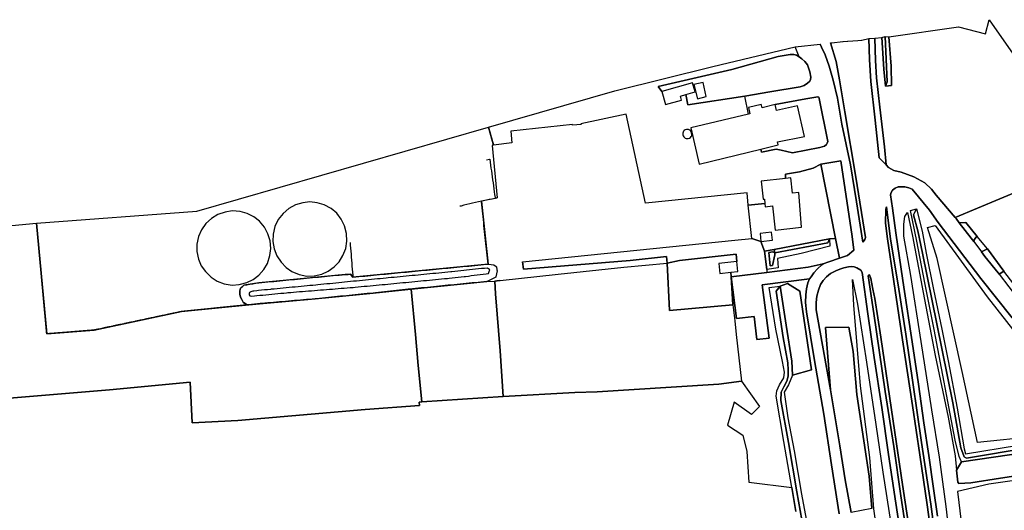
# Model space of a CAD drawing. Extents: x -26035517 to 31750492, y -9237385 to 8160032.
# Tile 8 of 256: x -24750485 to -24420780, y 4421347 to 4585594. Entities that reach past the tile are written whole.
import ezdxf

# ---------------------------------------------------------------- set-up
doc = ezdxf.new("R2010")
doc.units = 0
for name, pattern in [('CULTSCH', [3, 2, -1]), ('DOORGANG', [1000.1, 1000, -0.1]), ('MUUR', [1000.1, 1000, -0.1]), ('TAL-VLAK', [1000.1, 1000, -0.1]), ('TERR_AFSCH', [1000.1, 1000, -0.1])]:
    doc.linetypes.add(name, pattern=pattern)
doc.layers.add('T-25', color=7, linetype='CONTINUOUS')

msp = doc.modelspace()

# ---------------------------------------------------------------- linework, layer by layer
at = {"layer": 'T-25', "color": 9}
for points in [[(-24399794, 4534995, 3168), (-24437195, 4519356, 3168), (-24443545, 4526851, 3156), (-24445184, 4528815, 3159), (-24447396, 4530923, 3192), (-24451084, 4532953, 3255), (-24455312, 4534516, 3420), (-24457816, 4535144, 3555), (-24459532, 4536121, 3609), (-24460308, 4537007, 3821), (-24460914, 4543064, 3700), (-24462429, 4556314, 3598), (-24463566, 4566171, 3521), (-24463910, 4571886, 3432), (-24464110, 4579401, 3371), (-24461762, 4579625, 3246), (-24461145, 4569031, 3347), (-24460614, 4563304, 3517), (-24458522, 4563525, 3444), (-24458680, 4570043, 3412), (-24459477, 4579907, 3266), (-24436129, 4583236, 3153), (-24436129, 4583236, 3153), (-24427131, 4580869, 6702), (-24425898, 4585594, 3171), (-24405857, 4556953, 3063)], [(-24476076, 4420143, 4373), (-24478630, 4436515, 4409), (-24481218, 4453505, 4352), (-24484297, 4471474, 4279), (-24487049, 4487744, 4275), (-24487297, 4490866, 4296), (-24487293, 4493495, 4316), (-24487022, 4495539, 4332), (-24486518, 4497468, 4344), (-24486023, 4498827, 4324), (-24485455, 4499520, 4324), (-24484511, 4500818, 4300), (-24483321, 4502162, 4287), (-24481934, 4503526, 4328), (-24481452, 4503851, 4316), (-24479506, 4504561, 4279), (-24475913, 4505808, 4122), (-24473317, 4506694, 4143), (-24471183, 4508434, 4255), (-24471749, 4513056, 4125), (-24475552, 4538337, 3492), (-24482243, 4537195, 3286), (-24484731, 4535931, 3294), (-24489347, 4534631, 3294), (-24494100, 4533905, 3339), (-24494009, 4532445, 3359), (-24502150, 4531583, 6290), (-24501498, 4525457, 6351), (-24501133, 4525496, 6533), (-24500987, 4524064, 3537), (-24506514, 4523527, 3477), (-24506938, 4527660, 7742), (-24540906, 4524210, 7616), (-24547429, 4554013, 3347), (-24562544, 4550716, 7859), (-24562519, 4550514, 7859), (-24565405, 4550240, 7648), (-24565415, 4550483, 7648), (-24586041, 4548275, 7859), (-24585727, 4544360, 7916), (-24591783, 4543575, 3499), (-24593542, 4549584, 3499), (-24551237, 4561738, 3298), (-24518335, 4569940, 3027), (-24490833, 4576486, 3273), (-24482473, 4577428, 3138), (-24481943, 4576452, 3168), (-24480800, 4573855, 3201), (-24479420, 4570062, 3207), (-24478074, 4565347, 3192), (-24476689, 4559377, 3297), (-24475131, 4550658, 3423), (-24472323, 4537041, 3630), (-24470237, 4524565, 3846), (-24468164, 4511119, 4206), (-24468017, 4511232, 4251), (-24467516, 4512048, 4304), (-24467301, 4512731, 4328), (-24470497, 4532841, 3894), (-24474189, 4554797, 3696), (-24475950, 4565492, 3631), (-24477052, 4571569, 3554), (-24478956, 4577824, 3452), (-24478516, 4577874, 3521), (-24474839, 4578273, 3501), (-24474690, 4578289, 3513), (-24473318, 4578438, 3543), (-24473199, 4578451, 3528), (-24469774, 4578657, 3441), (-24468645, 4578725, 3435), (-24468645, 4578725, 3435), (-24468465, 4578736, 3493), (-24466100, 4579346, 3379), (-24465953, 4572215, 3464), (-24465456, 4564875, 3546), (-24464064, 4551933, 3663), (-24462723, 4539357, 3858), (-24460308, 4537007, 3821), (-24459532, 4536121, 3609), (-24457816, 4535144, 3555), (-24455312, 4534516, 3420), (-24451084, 4532953, 3255), (-24447396, 4530923, 3192), (-24445184, 4528815, 3159), (-24443545, 4526851, 3156), (-24437195, 4519356, 3168), (-24436882, 4518987, 3258), (-24435842, 4517632, 3252), (-24431845, 4512429, 3258), (-24431022, 4511323, 3264), (-24428422, 4507828, 3252), (-24427318, 4506345, 3310), (-24422846, 4500879, 3335), (-24422467, 4500379, 3258), (-24419291, 4496195, 3371)], [(-24535429, 4561566, 3262), (-24536638, 4563215, 3181), (-24511989, 4568975, 3185), (-24496463, 4573303, 3246), (-24492522, 4573975, 3262), (-24491273, 4573889, 3262), (-24490406, 4573718, 3266), (-24489486, 4573172, 3270), (-24490833, 4576486, 3273)], [(-24478956, 4577824, 3452), (-24477052, 4571569, 3554), (-24475950, 4565492, 3631), (-24474189, 4554797, 3696), (-24470497, 4532841, 3894), (-24467301, 4512731, 4328), (-24467516, 4512048, 4304), (-24468017, 4511232, 4251), (-24468164, 4511119, 4206), (-24470237, 4524565, 3846), (-24472323, 4537041, 3630), (-24475131, 4550658, 3423), (-24476689, 4559377, 3297), (-24478074, 4565347, 3192), (-24479420, 4570062, 3207), (-24480800, 4573855, 3201), (-24481943, 4576452, 3168), (-24482473, 4577428, 3138)], [(-24466100, 4579346, 3379), (-24465953, 4572215, 3464), (-24465456, 4564875, 3546), (-24464064, 4551933, 3663), (-24462723, 4539357, 3858), (-24460308, 4537007, 3821)], [(-24464110, 4579401, 3371), (-24463910, 4571886, 3432), (-24463566, 4566171, 3521), (-24462429, 4556314, 3598), (-24460914, 4543064, 3700), (-24460308, 4537007, 3821), (-24459532, 4536121, 3609), (-24457816, 4535144, 3555), (-24455312, 4534516, 3420), (-24451084, 4532953, 3255), (-24447396, 4530923, 3192), (-24445184, 4528815, 3159), (-24443545, 4526851, 3156), (-24437195, 4519356, 3168), (-24436882, 4518987, 3258), (-24435842, 4517632, 3252)], [(-24527422, 4560565, 3339), (-24526709, 4557085, 3319), (-24507672, 4560030, 3347), (-24499319, 4561433, 3452), (-24489099, 4563109, 3444), (-24487786, 4563542, 3444), (-24486685, 4564294, 3440), (-24485946, 4565047, 3383), (-24485685, 4565605, 3375), (-24485548, 4566317, 3375), (-24485948, 4568106, 3379), (-24486684, 4570477, 3339), (-24487524, 4571566, 3298), (-24488563, 4572533, 3274), (-24489486, 4573172, 3270)], [(-24506432, 4553938, 3383), (-24507672, 4560030, 3347)], [(-24497533, 4557150, 3400), (-24487222, 4559081, 3404), (-24483203, 4559793, 3371), (-24482896, 4559647, 3371), (-24482774, 4559243, 3371), (-24479921, 4544831, 3562), (-24480063, 4544270, 3546), (-24480326, 4543849, 3521), (-24480979, 4543254, 3412), (-24482577, 4542757, 3306), (-24491757, 4541051, 3343), (-24495535, 4541940, 3266), (-24497212, 4542251, 3266), (-24502128, 4541239, 3327), (-24502330, 4542298, 3319)], [(-24494009, 4532445, 3359), (-24494100, 4533905, 3339), (-24489347, 4534631, 3294), (-24484731, 4535931, 3294), (-24482243, 4537195, 3286)], [(-24475913, 4505808, 4122), (-24473317, 4506694, 4143), (-24471183, 4508434, 4255), (-24471749, 4513056, 4125), (-24475552, 4538337, 3492), (-24482243, 4537195, 3286), (-24477344, 4512356, 3870), (-24475913, 4505808, 4122)], [(-24437195, 4519356, 3168), (-24399794, 4534995, 3168), (-24387263, 4488999, 3297), (-24399037, 4481194, 3264)], [(-24443132, 4419351, 6704), (-24444540, 4428593, 6477), (-24446042, 4439680, 6173), (-24447697, 4450668, 5885), (-24449500, 4463529, 5589), (-24451245, 4475507, 5248), (-24454735, 4498250, 4640), (-24457087, 4514265, 4259), (-24458232, 4522454, 4008), (-24458856, 4526912, 3931), (-24458634, 4527704, 3890), (-24458204, 4528493, 3785), (-24457326, 4529223, 3732), (-24456308, 4529631, 3639), (-24455279, 4529674, 3521), (-24454079, 4529602, 3469), (-24452721, 4529347, 3456), (-24451609, 4528857, 3383), (-24445775, 4521870, 3319), (-24442886, 4517682, 3294), (-24428651, 4499006, 3347), (-24418154, 4485782, 3319)], [(-24418154, 4485782, 3319), (-24428651, 4499006, 3347), (-24442886, 4517682, 3294), (-24445775, 4521870, 3319), (-24451609, 4528857, 3383), (-24452721, 4529347, 3456), (-24454079, 4529602, 3469), (-24455279, 4529674, 3521), (-24456308, 4529631, 3639), (-24457326, 4529223, 3732), (-24458204, 4528493, 3785), (-24458634, 4527704, 3890), (-24458856, 4526912, 3931), (-24458232, 4522454, 4008), (-24457087, 4514265, 4259), (-24454735, 4498250, 4640), (-24451245, 4475507, 5248), (-24449500, 4463529, 5589), (-24447697, 4450668, 5885), (-24446042, 4439680, 6173), (-24444540, 4428593, 6477), (-24443132, 4419351, 6704)], [(-24444131, 4405278, 6902), (-24446658, 4423233, 6659), (-24449061, 4439887, 6246), (-24451558, 4456443, 5852), (-24454848, 4478404, 5248), (-24457791, 4497977, 4733), (-24459869, 4512197, 4389), (-24460558, 4517423, 4235), (-24460474, 4522121, 4073), (-24460258, 4522966, 4069), (-24458898, 4512067, 4324), (-24456268, 4496880, 4721), (-24453779, 4480319, 5159), (-24451397, 4464176, 5605), (-24448489, 4444058, 6100), (-24445405, 4423355, 6647), (-24443541, 4409121, 6870), (-24443402, 4406181, 6898), (-24443520, 4405109, 6906), (-24444131, 4405278, 6902)], [(-24438101, 4404280, 6842), (-24440231, 4422666, 6578), (-24442531, 4439177, 6108), (-24445093, 4454968, 5719), (-24448608, 4477832, 5131), (-24452105, 4499902, 4632), (-24454404, 4513172, 4308), (-24454473, 4517174, 4137), (-24454116, 4519700, 3983), (-24453191, 4521070, 3517), (-24453191, 4521070, 3517), (-24451516, 4513106, 3262), (-24448001, 4494226, 3371), (-24443988, 4473201, 3651), (-24439609, 4452572, 3675), (-24437215, 4439562, 3631), (-24436744, 4434769, 3769), (-24436351, 4430805, 3882), (-24436007, 4430332, 3882), (-24431961, 4430534, 3833), (-24422096, 4432065, 3764), (-24410990, 4433791, 3647)], [(-24413703, 4440669, 3614), (-24435065, 4437614, 3546), (-24435854, 4439407, 3594), (-24437188, 4444838, 3586), (-24444270, 4481909, 3314), (-24447386, 4497469, 3274), (-24450064, 4511466, 3254), (-24452159, 4521713, 3319), (-24450145, 4522264, 3310), (-24450145, 4522264, 3310), (-24451141, 4520263, 2609), (-24449691, 4514882, 2382), (-24448172, 4507447, 2317), (-24443386, 4483772, 2358), (-24438059, 4457352, 2419), (-24435302, 4442222, 2443), (-24434275, 4439197, 2443), (-24433404, 4438836, 2439), (-24412759, 4442266, 2690)], [(-24412759, 4442266, 2690), (-24433404, 4438836, 2439), (-24434275, 4439197, 2443), (-24435302, 4442222, 2443), (-24438059, 4457352, 2419), (-24443386, 4483772, 2358), (-24448172, 4507447, 2317), (-24449691, 4514882, 2382), (-24451141, 4520263, 2609), (-24450145, 4522264, 3310), (-24450145, 4522264, 3310), (-24448271, 4514775, 3250), (-24446895, 4507476, 3205), (-24444455, 4495283, 3221), (-24441687, 4481956, 3343), (-24439540, 4471439, 3428), (-24436514, 4455521, 3501), (-24434178, 4441936, 3562), (-24433735, 4440255, 3578), (-24415998, 4443149, 3469)], [(-24802429, 4512020, 3906), (-24744830, 4517451, 4104), (-24741419, 4480409, 4038), (-24725590, 4481668, 4143), (-24696331, 4487864, 3967), (-24673714, 4490165, 4083), (-24668910, 4490632, 3924), (-24651505, 4492142, 3846), (-24632145, 4494073, 3838), (-24619356, 4495434, 3902), (-24617966, 4480197, 3963), (-24617053, 4469819, 3963), (-24615805, 4457715, 4039), (-24616711, 4457593, 4027), (-24616620, 4456447, 4039), (-24634769, 4455104, 4043), (-24677471, 4451419, 4209), (-24692775, 4450623, 4229), (-24693368, 4464249, 4233), (-24720429, 4461727, 4193), (-24755251, 4458809, 4358)], [(-24431022, 4511323, 3264), (-24430911, 4511854, 3264), (-24430593, 4512350, 3267), (-24430337, 4512632, 3267), (-24429870, 4512978, 3225), (-24433715, 4517667, 3270), (-24435842, 4517632, 3252), (-24431845, 4512429, 3258), (-24431022, 4511323, 3264)], [(-24429755, 4444081, 3481), (-24434908, 4467781, 3517), (-24443229, 4505673, 3367), (-24446528, 4515988, 3355), (-24443882, 4516670, 3359), (-24426543, 4492817, 3335), (-24410329, 4472203, 3339), (-24397999, 4455996, 3404), (-24408129, 4453232, 3408), (-24410187, 4446070, 3444), (-24429755, 4444081, 3481)], [(-24505368, 4512323, 3588), (-24502257, 4511287, 3657), (-24501061, 4508084, 3692)], [(-24479347, 4512224, 3910), (-24477344, 4512356, 3870)], [(-24431022, 4511323, 3264), (-24428422, 4507828, 3252)], [(-24426361, 4508897, 3237), (-24429870, 4512978, 3225)], [(-24422467, 4500379, 3258), (-24420975, 4501377, 3252), (-24426361, 4508897, 3237), (-24428422, 4507828, 3252), (-24427318, 4506345, 3310), (-24422846, 4500879, 3335), (-24422467, 4500379, 3258)], [(-24582110, 4504552, 3744), (-24581832, 4502072, 3704), (-24546056, 4504985, 3675), (-24533896, 4506262, 3693), (-24533658, 4504050, 3598)], [(-24481452, 4503851, 4316), (-24486482, 4502728, 4287), (-24500279, 4501008, 3898), (-24512203, 4499520, 3635), (-24510510, 4485608, 3748), (-24504533, 4486219, 3642), (-24503637, 4478490, 3648), (-24499573, 4478952, 3740), (-24501843, 4496787, 3890), (-24486023, 4498827, 4324), (-24486518, 4497468, 4344), (-24487022, 4495539, 4332), (-24487293, 4493495, 4316), (-24487297, 4490866, 4296), (-24487049, 4487744, 4275), (-24484297, 4471474, 4279), (-24481218, 4453505, 4352), (-24478630, 4436515, 4409), (-24476076, 4420143, 4373)], [(-24481452, 4503851, 4316), (-24481934, 4503526, 4328), (-24483321, 4502162, 4287), (-24484511, 4500818, 4300), (-24485455, 4499520, 4324), (-24486023, 4498827, 4324)], [(-24475913, 4505808, 4122), (-24479506, 4504561, 4279), (-24481452, 4503851, 4316)], [(-24512203, 4499520, 3635), (-24512408, 4501018, 3522)], [(-24500308, 4502009, 3825), (-24500279, 4501008, 3898)], [(-24472014, 4420621, 4340), (-24474049, 4431545, 4417), (-24475842, 4442916, 4401), (-24478981, 4461734, 4316), (-24483730, 4488511, 4287), (-24483773, 4490911, 4308), (-24483510, 4493077, 4271), (-24483019, 4495000, 4263), (-24482338, 4496985, 4263), (-24481441, 4498337, 4259), (-24480372, 4499558, 4267), (-24479007, 4500678, 4239), (-24477212, 4501520, 4235), (-24475839, 4502052, 4251), (-24474511, 4502513, 4292), (-24472989, 4502905, 4348), (-24471909, 4502983, 4332), (-24471107, 4502818, 4336), (-24470161, 4502508, 4405), (-24468800, 4501790, 4482), (-24468402, 4500995, 4506), (-24466501, 4487144, 4879), (-24464312, 4472519, 5273), (-24461847, 4455746, 5670), (-24459534, 4439981, 6079), (-24457139, 4423737, 6542), (-24455463, 4412645, 6773)], [(-24455463, 4412645, 6773), (-24457139, 4423737, 6542), (-24459534, 4439981, 6079), (-24461847, 4455746, 5670), (-24464312, 4472519, 5273), (-24466501, 4487144, 4879), (-24468402, 4500995, 4506), (-24468800, 4501790, 4482), (-24470161, 4502508, 4405), (-24471107, 4502818, 4336), (-24471909, 4502983, 4332), (-24472989, 4502905, 4348), (-24474511, 4502513, 4292), (-24475839, 4502052, 4251), (-24477212, 4501520, 4235), (-24479007, 4500678, 4239), (-24480372, 4499558, 4267), (-24481441, 4498337, 4259), (-24482338, 4496985, 4263), (-24483019, 4495000, 4263), (-24483510, 4493077, 4271), (-24483773, 4490911, 4308), (-24483730, 4488511, 4287), (-24478981, 4461734, 4316), (-24475842, 4442916, 4401), (-24474049, 4431545, 4417), (-24472014, 4420621, 4340)], [(-24511705, 4490106, 3742), (-24512203, 4499520, 3635)], [(-24491662, 4466634, 3935), (-24485384, 4468353, 4296), (-24489217, 4494677, 4344), (-24493348, 4497304, 4142), (-24495818, 4496406, 4060)], [(-24453413, 4412905, 6817), (-24455400, 4426208, 6554), (-24457780, 4442684, 6047), (-24460627, 4461129, 5597), (-24462541, 4474122, 5236), (-24464490, 4487281, 4851), (-24466362, 4499871, 4583), (-24466244, 4500058, 4583), (-24465903, 4500146, 4596), (-24465494, 4498897, 4652), (-24464756, 4495406, 4806), (-24464092, 4492224, 4863), (-24462161, 4479312, 5212), (-24457954, 4451141, 5946), (-24454848, 4429980, 6501), (-24452567, 4414421, 6813), (-24451238, 4404061, 6979), (-24452755, 4409479, 6809), (-24453413, 4412905, 6817)], [(-24422467, 4500379, 3258), (-24419291, 4496195, 3371), (-24415674, 4491422, 3288)], [(-24490534, 4420902, 4328), (-24491967, 4429024, 4373), (-24494598, 4444406, 4198), (-24497138, 4459589, 3979), (-24496932, 4461367, 3975), (-24496052, 4463310, 3894), (-24494563, 4465746, 3805), (-24494366, 4467540, 3614), (-24495025, 4471180, 3517), (-24497300, 4482029, 3558), (-24499558, 4495885, 3866), (-24495818, 4496406, 4060), (-24497204, 4494701, 2354), (-24494822, 4479251, 2354), (-24493310, 4470733, 2641), (-24493105, 4468238, 2889), (-24493206, 4466200, 3096), (-24493575, 4464530, 3262), (-24494595, 4462722, 3262), (-24495499, 4460952, 3270), (-24495562, 4458076, 3359), (-24493020, 4444041, 3400), (-24490248, 4427586, 3562), (-24488582, 4418209, 3854)], [(-24465117, 4421988, 4405), (-24466048, 4432731, 4360), (-24470116, 4460112, 4287), (-24471398, 4474508, 4239), (-24472882, 4482642, 4231), (-24480622, 4482591, 4227), (-24478981, 4461734, 4316)], [(-24615805, 4457715, 4039), (-24616711, 4457593, 4027), (-24616620, 4456447, 4039), (-24634769, 4455104, 4043), (-24677471, 4451419, 4209), (-24692775, 4450623, 4229), (-24693368, 4464249, 4233), (-24720429, 4461727, 4193), (-24755251, 4458809, 4358), (-24797750, 4455997, 4310), (-24796644, 4438165, 4532), (-24795600, 4416131, 4600), (-24794832, 4394521, 4576), (-24793553, 4372961, 4499)], [(-24755251, 4458809, 4358), (-24720429, 4461727, 4193), (-24693368, 4464249, 4233), (-24692775, 4450623, 4229), (-24677471, 4451419, 4209), (-24634769, 4455104, 4043), (-24616620, 4456447, 4039), (-24616711, 4457593, 4027), (-24615805, 4457715, 4039), (-24588575, 4459490, 4031), (-24564585, 4460754, 3910), (-24557062, 4460983, 3894), (-24532340, 4462555, 3919), (-24516345, 4463624, 3858), (-24508746, 4464619, 3874), (-24502778, 4456091, 4040), (-24505454, 4453407, 4073), (-24511201, 4457533, 4146), (-24513436, 4449816, 4137), (-24508357, 4446449, 4125), (-24507038, 4441087, 4194), (-24506298, 4430751, 4340), (-24491967, 4429024, 4373), (-24490534, 4420902, 4328)], [(-24508746, 4464619, 3874), (-24502778, 4456091, 4040), (-24505454, 4453407, 4073), (-24511201, 4457533, 4146), (-24513436, 4449816, 4137), (-24508357, 4446449, 4125), (-24507038, 4441087, 4194), (-24506298, 4430751, 4340), (-24491967, 4429024, 4373)], [(-24435065, 4437614, 3546), (-24436744, 4434769, 3769)], [(-24415073, 4431677, 4292), (-24425924, 4430148, 4320), (-24436495, 4427646, 4458), (-24435221, 4417523, 4498)]]:
    msp.add_polyline3d(points, dxfattribs=at)
for points in [[(-24461762, 4579625, 3246), (-24460715, 4579916, 2702), (-24459960, 4564743, 2893), (-24460614, 4563304, 3517), (-24461145, 4569031, 3347), (-24461762, 4579625, 3246)], [(-24460614, 4563304, 3517), (-24459960, 4564743, 2893), (-24460715, 4579916, 2702), (-24459477, 4579907, 3266), (-24458680, 4570043, 3412), (-24458522, 4563525, 3444), (-24460614, 4563304, 3517)], [(-24460308, 4537007, 3821), (-24462723, 4539357, 3858), (-24464064, 4551933, 3663), (-24465456, 4564875, 3546), (-24465953, 4572215, 3464), (-24466100, 4579346, 3379), (-24464110, 4579401, 3371), (-24463910, 4571886, 3432), (-24463566, 4566171, 3521), (-24462429, 4556314, 3598), (-24460914, 4543064, 3700), (-24460308, 4537007, 3821)], [(-24489486, 4573172, 3270), (-24490406, 4573718, 3266), (-24491273, 4573889, 3262), (-24492522, 4573975, 3262), (-24496463, 4573303, 3246), (-24511989, 4568975, 3185), (-24536638, 4563215, 3181), (-24535429, 4561566, 3262), (-24534185, 4557165, 5710), (-24528876, 4558666, 5686), (-24529264, 4560042, 5646), (-24527422, 4560565, 3339), (-24526709, 4557085, 3319), (-24507672, 4560030, 3347), (-24499319, 4561433, 3452), (-24489099, 4563109, 3444), (-24487786, 4563542, 3444), (-24486685, 4564294, 3440), (-24485946, 4565047, 3383), (-24485685, 4565605, 3375), (-24485548, 4566317, 3375), (-24485948, 4568106, 3379), (-24486684, 4570477, 3339), (-24487524, 4571566, 3298), (-24488563, 4572533, 3274), (-24489486, 4573172, 3270)], [(-24535429, 4561566, 3262), (-24536638, 4563215, 3181), (-24511989, 4568975, 3185), (-24496463, 4573303, 3246), (-24492522, 4573975, 3262), (-24491273, 4573889, 3262), (-24490406, 4573718, 3266), (-24489486, 4573172, 3270), (-24488563, 4572533, 3274), (-24487524, 4571566, 3298), (-24486684, 4570477, 3339), (-24485948, 4568106, 3379), (-24485548, 4566317, 3375), (-24485685, 4565605, 3375), (-24485946, 4565047, 3383), (-24486685, 4564294, 3440), (-24487786, 4563542, 3444), (-24489099, 4563109, 3444), (-24499319, 4561433, 3452), (-24507672, 4560030, 3347), (-24526709, 4557085, 3319), (-24527422, 4560565, 3339), (-24524326, 4561439, 5560), (-24525185, 4564470, 5329), (-24535429, 4561566, 3262)], [(-24524752, 4563918, 5538), (-24523561, 4559156, 5538), (-24520643, 4559844, 5538), (-24521628, 4564577, 5529), (-24524752, 4563918, 5538)], [(-24506432, 4553938, 3383), (-24525740, 4549441, 6266), (-24522904, 4537268, 6436), (-24502330, 4542298, 3319), (-24502128, 4541239, 3327), (-24497212, 4542251, 3266), (-24495535, 4541940, 3266), (-24491757, 4541051, 3343), (-24482577, 4542757, 3306), (-24480979, 4543254, 3412), (-24480326, 4543849, 3521), (-24480063, 4544270, 3546), (-24479921, 4544831, 3562), (-24482774, 4559243, 3371), (-24482896, 4559647, 3371), (-24483203, 4559793, 3371), (-24487222, 4559081, 3404), (-24497533, 4557150, 3400), (-24501895, 4556133, 5552), (-24502146, 4557211, 5467), (-24506459, 4556208, 5382), (-24505959, 4554049, 6237), (-24506432, 4553938, 3383)], [(-24502330, 4542298, 3319), (-24496536, 4543714, 6448), (-24496766, 4544705, 7369), (-24487680, 4546495, 7360), (-24490073, 4556778, 7255), (-24497066, 4555155, 7235), (-24497533, 4557150, 3400), (-24487222, 4559081, 3404), (-24483203, 4559793, 3371), (-24482896, 4559647, 3371), (-24482774, 4559243, 3371), (-24479921, 4544831, 3562), (-24480063, 4544270, 3546), (-24480326, 4543849, 3521), (-24480979, 4543254, 3412), (-24482577, 4542757, 3306), (-24491757, 4541051, 3343), (-24495535, 4541940, 3266), (-24497212, 4542251, 3266), (-24502128, 4541239, 3327), (-24502330, 4542298, 3319)], [(-24525690, 4548119, 7892), (-24525980, 4548558, 7892), (-24526276, 4548760, 7892), (-24526573, 4548861, 7892), (-24526848, 4548854, 7892), (-24527252, 4548805, 7892), (-24527636, 4548667, 7892), (-24527954, 4548512, 7892), (-24528207, 4548254, 7892), (-24528364, 4547927, 7892), (-24528401, 4547556, 7892), (-24528384, 4547045, 7892), (-24528279, 4546676, 7892), (-24528128, 4546366, 7892), (-24527883, 4546137, 7892), (-24527612, 4545953, 7892), (-24527270, 4545834, 7892), (-24526912, 4545804, 7892), (-24526617, 4545841, 7892), (-24526236, 4545958, 7892), (-24525863, 4546144, 7892), (-24525604, 4546467, 7892), (-24525458, 4546741, 7892), (-24525387, 4546992, 7892), (-24525389, 4547247, 7892), (-24525529, 4547574, 7892), (-24525690, 4548119, 7892)], [(-24506514, 4523527, 3477), (-24500987, 4524064, 3537), (-24500873, 4522990, 6550), (-24498361, 4523258, 7012), (-24497501, 4515178, 7300), (-24488668, 4516120, 7397), (-24489635, 4527767, 7271), (-24491753, 4527541, 6319), (-24492292, 4532615, 6347), (-24494009, 4532445, 3359), (-24494100, 4533905, 3339), (-24489347, 4534631, 3294), (-24484731, 4535931, 3294), (-24482243, 4537195, 3286), (-24477344, 4512356, 3870), (-24479347, 4512224, 3910), (-24497796, 4508707, 3628), (-24501061, 4508084, 3692), (-24502257, 4511287, 3657), (-24498438, 4511734, 5637), (-24498758, 4514486, 5637), (-24502577, 4514040, 5605), (-24502257, 4511287, 3657), (-24505368, 4512323, 3588), (-24506514, 4523527, 3477)], [(-24475913, 4505808, 4122), (-24477344, 4512356, 3870), (-24482243, 4537195, 3286), (-24475552, 4538337, 3492), (-24471749, 4513056, 4125), (-24471183, 4508434, 4255), (-24473317, 4506694, 4143), (-24475913, 4505808, 4122)], [(-24429870, 4512978, 3225), (-24433715, 4517667, 3270), (-24435842, 4517632, 3252), (-24436882, 4518987, 3258), (-24437195, 4519356, 3168), (-24399794, 4534995, 3168), (-24387263, 4488999, 3297), (-24399037, 4481194, 3264), (-24402844, 4478671, 3315), (-24412094, 4489817, 3297), (-24414245, 4492657, 3294), (-24420975, 4501377, 3252), (-24426361, 4508897, 3237), (-24429870, 4512978, 3225)], [(-24444131, 4405278, 6902), (-24443520, 4405109, 6906), (-24443402, 4406181, 6898), (-24443541, 4409121, 6870), (-24445405, 4423355, 6647), (-24448489, 4444058, 6100), (-24451397, 4464176, 5605), (-24453779, 4480319, 5159), (-24456268, 4496880, 4721), (-24458898, 4512067, 4324), (-24460258, 4522966, 4069), (-24460474, 4522121, 4073), (-24460558, 4517423, 4235), (-24459869, 4512197, 4389), (-24457791, 4497977, 4733), (-24454848, 4478404, 5248), (-24451558, 4456443, 5852), (-24449061, 4439887, 6246), (-24446658, 4423233, 6659), (-24444131, 4405278, 6902)], [(-24431022, 4511323, 3264), (-24431845, 4512429, 3258), (-24435842, 4517632, 3252), (-24433715, 4517667, 3270), (-24429870, 4512978, 3225), (-24430337, 4512632, 3267), (-24430593, 4512350, 3267), (-24430911, 4511854, 3264), (-24431022, 4511323, 3264)], [(-24429755, 4444081, 3481), (-24434908, 4467781, 3517), (-24443229, 4505673, 3367), (-24446528, 4515988, 3355), (-24443882, 4516670, 3359), (-24426543, 4492817, 3335), (-24410329, 4472203, 3339), (-24397999, 4455996, 3404), (-24408129, 4453232, 3408), (-24410187, 4446070, 3444), (-24429755, 4444081, 3481)], [(-24505368, 4512323, 3588), (-24502257, 4511287, 3657), (-24501061, 4508084, 3692), (-24500308, 4502009, 3825), (-24500279, 4501008, 3898), (-24512203, 4499520, 3635), (-24512408, 4501018, 3522), (-24510020, 4501271, 5613), (-24510372, 4504598, 3516), (-24510615, 4507071, 3537), (-24529495, 4505027, 3704), (-24533658, 4504050, 3598), (-24533896, 4506262, 3693), (-24546056, 4504985, 3675), (-24581832, 4502072, 3704), (-24582110, 4504552, 3744), (-24511041, 4511749, 3489), (-24505368, 4512323, 3588)], [(-24479347, 4512224, 3910), (-24479175, 4509748, 4150), (-24488830, 4507365, 3947), (-24496693, 4505698, 3919), (-24496560, 4502526, 4000), (-24500308, 4502009, 3825), (-24501061, 4508084, 3692), (-24497796, 4508707, 3628), (-24497576, 4507507, 2329), (-24498330, 4507882, 2329), (-24499668, 4507663, 2329), (-24499189, 4503179, 2329), (-24498402, 4503297, 2329), (-24497635, 4506884, 2329), (-24497576, 4507507, 2329), (-24479823, 4510898, 2828), (-24479347, 4512224, 3910)], [(-24479347, 4512224, 3910), (-24479823, 4510898, 2828), (-24497576, 4507507, 2329), (-24497796, 4508707, 3628), (-24479347, 4512224, 3910)], [(-24511705, 4490106, 3742), (-24532854, 4488276, 3633), (-24533658, 4504050, 3598), (-24529495, 4505027, 3704), (-24510615, 4507071, 3537), (-24510372, 4504598, 3516), (-24516340, 4503965, 5613), (-24515987, 4500638, 5613), (-24512408, 4501018, 3522), (-24512203, 4499520, 3635), (-24511705, 4490106, 3742)], [(-24497576, 4507507, 2329), (-24497635, 4506884, 2329), (-24498402, 4503297, 2329), (-24499189, 4503179, 2329), (-24499668, 4507663, 2329), (-24498330, 4507882, 2329), (-24497576, 4507507, 2329)], [(-24426361, 4508897, 3237), (-24420975, 4501377, 3252), (-24422467, 4500379, 3258), (-24422846, 4500879, 3335), (-24427318, 4506345, 3310), (-24428422, 4507828, 3252), (-24426361, 4508897, 3237)], [(-24588575, 4459490, 4031), (-24589628, 4474767, 3886), (-24591154, 4493839, 3797), (-24591358, 4498098, 3830), (-24589697, 4498311, 3770), (-24589557, 4498329, 3765), (-24570118, 4500414, 3668), (-24548233, 4502780, 3679), (-24533658, 4504050, 3598), (-24532854, 4488276, 3633), (-24511705, 4490106, 3742), (-24510999, 4484772, 3760), (-24510540, 4480186, 3708), (-24508746, 4464619, 3874), (-24516345, 4463624, 3858), (-24532340, 4462555, 3919), (-24557062, 4460983, 3894), (-24564585, 4460754, 3910), (-24588575, 4459490, 4031)], [(-24512203, 4499520, 3635), (-24500279, 4501008, 3898), (-24486482, 4502728, 4287), (-24481452, 4503851, 4316), (-24481934, 4503526, 4328), (-24483321, 4502162, 4287), (-24484511, 4500818, 4300), (-24485455, 4499520, 4324), (-24486023, 4498827, 4324), (-24501843, 4496787, 3890), (-24499573, 4478952, 3740), (-24503637, 4478490, 3648), (-24504533, 4486219, 3642), (-24510510, 4485608, 3748), (-24512203, 4499520, 3635)], [(-24615805, 4457715, 4039), (-24617053, 4469819, 3963), (-24617966, 4480197, 3963), (-24619356, 4495434, 3902), (-24594029, 4497951, 3943), (-24591463, 4498085, 3834), (-24591358, 4498098, 3830), (-24591154, 4493839, 3797), (-24589628, 4474767, 3886), (-24588575, 4459490, 4031), (-24615805, 4457715, 4039)], [(-24491662, 4466634, 3935), (-24491939, 4471313, 3919), (-24493823, 4483310, 3914), (-24495818, 4496406, 4060), (-24493348, 4497304, 4142), (-24489217, 4494677, 4344), (-24485384, 4468353, 4296), (-24491662, 4466634, 3935)], [(-24456474, 4401582, 6858), (-24460936, 4400868, 4336), (-24461643, 4402231, 4385), (-24462357, 4407102, 4417), (-24464455, 4421785, 4389), (-24465812, 4439042, 4437), (-24468939, 4463018, 4279), (-24471188, 4490069, 4214), (-24471635, 4498653, 4401), (-24469964, 4490303, 4673), (-24466909, 4470958, 5192), (-24463779, 4450115, 5767), (-24461496, 4434113, 6160), (-24458768, 4416966, 6700), (-24456474, 4401582, 6858)], [(-24453413, 4412905, 6817), (-24452755, 4409479, 6809), (-24451238, 4404061, 6979), (-24452567, 4414421, 6813), (-24454848, 4429980, 6501), (-24457954, 4451141, 5946), (-24462161, 4479312, 5212), (-24464092, 4492224, 4863), (-24464756, 4495406, 4806), (-24465494, 4498897, 4652), (-24465903, 4500146, 4596), (-24466244, 4500058, 4583), (-24466362, 4499871, 4583), (-24464490, 4487281, 4851), (-24462541, 4474122, 5236), (-24460627, 4461129, 5597), (-24457780, 4442684, 6047), (-24455400, 4426208, 6554), (-24453413, 4412905, 6817)], [(-24487105, 4418393, 4292), (-24488582, 4418209, 3854), (-24490248, 4427586, 3562), (-24493020, 4444041, 3400), (-24495562, 4458076, 3359), (-24495499, 4460952, 3270), (-24494595, 4462722, 3262), (-24493575, 4464530, 3262), (-24493206, 4466200, 3096), (-24493105, 4468238, 2889), (-24493310, 4470733, 2641), (-24494822, 4479251, 2354), (-24497204, 4494701, 2354), (-24495818, 4496406, 4060), (-24493823, 4483310, 3914), (-24491939, 4471313, 3919), (-24491662, 4466634, 3935), (-24493083, 4463337, 3882), (-24494470, 4460905, 3902), (-24493310, 4452254, 4129), (-24491129, 4441223, 4263), (-24488675, 4426739, 4300), (-24487105, 4418393, 4292)], [(-24465117, 4421988, 4405), (-24472014, 4420621, 4340), (-24474049, 4431545, 4417), (-24475842, 4442916, 4401), (-24478981, 4461734, 4316), (-24480622, 4482591, 4227), (-24472882, 4482642, 4231), (-24471398, 4474508, 4239), (-24470116, 4460112, 4287), (-24466048, 4432731, 4360), (-24465117, 4421988, 4405)], [(-24435065, 4437614, 3546), (-24413703, 4440669, 3614), (-24410990, 4433791, 3647), (-24422096, 4432065, 3764), (-24431961, 4430534, 3833), (-24436007, 4430332, 3882), (-24436351, 4430805, 3882), (-24436744, 4434769, 3769), (-24435065, 4437614, 3546)]]:
    msp.add_polyline3d(points, close=True, dxfattribs=at)
at = {"layer": 'T-25'}
for points in [[(-24590602, 4525921, 3729), (-24591274, 4525736, 3745), (-24595892, 4524873, 3822), (-24593628, 4503746, 3709), (-24638927, 4499404, 4031), (-24639687, 4500374, 3947), (-24641478, 4500310, 3918), (-24670369, 4497508, 4023), (-24675408, 4496716, 4056), (-24676526, 4495697, 4056), (-24676765, 4494858, 4067), (-24676796, 4493749, 4070), (-24676507, 4492704, 4074), (-24676129, 4491950, 4077), (-24675546, 4490848, 4086), (-24674487, 4490271, 4086), (-24673714, 4490165, 4083), (-24696331, 4487864, 3967), (-24725590, 4481668, 4143), (-24741419, 4480409, 4038), (-24744830, 4517451, 4104), (-24691126, 4521455, 3975), (-24593542, 4549584, 3499), (-24591783, 4543575, 3499), (-24592259, 4543521, 6521), (-24590602, 4525921, 3729)], [(-24665325, 4508933, 9228), (-24664434, 4506548, 9228), (-24662973, 4504366, 9216), (-24661230, 4502673, 9164), (-24659345, 4501340, 9164), (-24656917, 4500322, 9164), (-24654320, 4499782, 9143), (-24651886, 4499840, 9143), (-24649338, 4500360, 9143), (-24647198, 4501374, 9131), (-24645151, 4502856, 9127), (-24643525, 4504575, 9127), (-24642225, 4506664, 9139), (-24641304, 4509030, 9139), (-24640923, 4511436, 9143), (-24641032, 4513988, 9143), (-24641700, 4516572, 9147), (-24642791, 4518784, 9147), (-24644318, 4520788, 9147), (-24646226, 4522387, 9147), (-24648531, 4523586, 9147), (-24650845, 4524308, 9147), (-24653293, 4524569, 9147), (-24655652, 4524338, 9147), (-24658145, 4523570, 9147), (-24660405, 4522335, 9147), (-24662314, 4520700, 9164), (-24663910, 4518679, 9164), (-24665022, 4516330, 9220), (-24665619, 4513749, 9224), (-24665715, 4511387, 9260), (-24665325, 4508933, 9228)], [(-24667371, 4513853, 9188), (-24668539, 4516133, 9188), (-24670168, 4518091, 9188), (-24672044, 4519554, 9188), (-24674269, 4520689, 9188), (-24676610, 4521401, 9188), (-24679307, 4521555, 9188), (-24681698, 4521189, 9188), (-24684107, 4520361, 9188), (-24686292, 4519025, 9224), (-24688144, 4517312, 9232), (-24689644, 4515232, 9232), (-24690628, 4512992, 9232), (-24691206, 4510417, 9232), (-24691196, 4507964, 9224), (-24690654, 4505470, 9192), (-24689678, 4503215, 9184), (-24688302, 4501254, 9188), (-24686400, 4499409, 9135), (-24684395, 4498083, 9135), (-24681987, 4497137, 9135), (-24679371, 4496772, 9139), (-24677044, 4496924, 9139), (-24674383, 4497577, 9143), (-24672302, 4498636, 9147), (-24670374, 4500086, 9151), (-24668755, 4501918, 9155), (-24667524, 4504023, 9168), (-24666683, 4506635, 9188), (-24666414, 4509019, 9200), (-24666650, 4511543, 9188), (-24667371, 4513853, 9188)]]:
    msp.add_polyline3d(points, close=True, dxfattribs=at)
at = {"layer": 'T-25', "linetype": 'TERR_AFSCH'}
msp.add_polyline3d([(-24593542, 4549584, 3499), (-24591783, 4543575, 3499)], dxfattribs=at)
at = {"layer": 'T-25', "linetype": 'MUUR'}
for points in [[(-24594129, 4538713, 3805), (-24593070, 4538916, 3805), (-24591274, 4525736, 3745), (-24595892, 4524873, 3822), (-24603085, 4523119, 3862)], [(-24593628, 4503746, 3709), (-24595892, 4524873, 3822)], [(-24639850, 4511054, 3805), (-24638927, 4499404, 4031)]]:
    msp.add_polyline3d(points, dxfattribs=at)
at = {"layer": 'T-25', "linetype": 'CULTSCH'}
for points in [[(-24590602, 4525921, 3729), (-24591274, 4525736, 3745)], [(-24673714, 4490165, 4083), (-24696331, 4487864, 3967), (-24725590, 4481668, 4143), (-24741419, 4480409, 4038), (-24744830, 4517451, 4104)]]:
    msp.add_polyline3d(points, dxfattribs=at)
at = {"layer": 'T-25', "linetype": 'TAL-VLAK'}
for points in [[(-24673714, 4490165, 4083), (-24674487, 4490271, 4086), (-24675546, 4490848, 4086), (-24676129, 4491950, 4077), (-24676507, 4492704, 4074), (-24676796, 4493749, 4070), (-24676765, 4494858, 4067), (-24676526, 4495697, 4056), (-24675408, 4496716, 4056), (-24670369, 4497508, 4023), (-24641478, 4500310, 3918), (-24639687, 4500374, 3947), (-24638927, 4499404, 4031), (-24593628, 4503746, 3709), (-24591666, 4503582, 3680), (-24590837, 4502878, 3672), (-24590628, 4501504, 3676), (-24591043, 4499407, 3789), (-24594029, 4497951, 3943), (-24619356, 4495434, 3902), (-24632145, 4494073, 3838), (-24651505, 4492142, 3846), (-24668910, 4490632, 3924), (-24673714, 4490165, 4083)], [(-24671049, 4493229, 5923), (-24660744, 4494222, 5912), (-24638113, 4496044, 5758), (-24606655, 4499053, 5734), (-24601246, 4499652, 5726), (-24593460, 4500656, 5581), (-24593095, 4501825, 5561), (-24593856, 4502455, 5556), (-24606151, 4501152, 5734), (-24627734, 4499083, 5819), (-24651290, 4496758, 5988), (-24666535, 4495307, 6037), (-24671101, 4494852, 6044), (-24672458, 4494672, 6180), (-24673036, 4494500, 6174), (-24673486, 4494263, 6171), (-24673598, 4493884, 6171), (-24673635, 4493506, 6171), (-24673375, 4493152, 6171), (-24672890, 4493057, 6159), (-24671049, 4493229, 5923)]]:
    msp.add_polyline3d(points, close=True, dxfattribs=at)
at = {"layer": 'T-25', "linetype": 'DOORGANG'}
msp.add_polyline3d([(-24589697, 4498311, 3770), (-24591358, 4498098, 3830)], dxfattribs=at)

doc.saveas('drawing.dxf')
